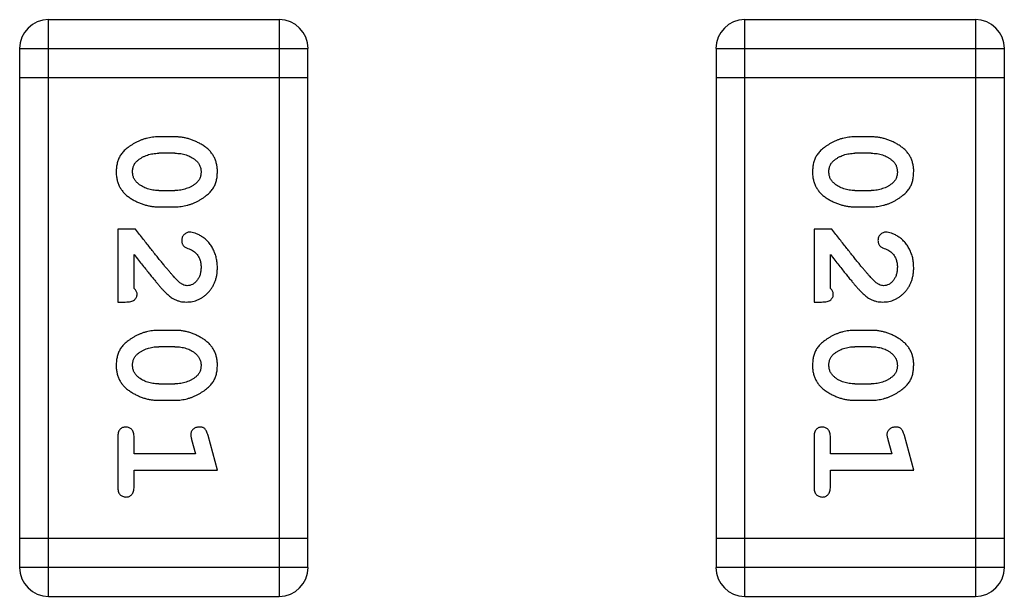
# Model space of a CAD drawing. Header units: millimetres. Extents: x 42 to 554, y 166 to 335.
# Tile 85 of 256: x 411.762 to 412.803, y 242.132 to 242.742. Entities that reach past the tile are written whole.
import ezdxf

# ---------------------------------------------------------------- set-up
doc = ezdxf.new("R2010")
doc.units = ezdxf.units.MM
doc.header["$LTSCALE"] = 30.734
doc.layers.get('0').update_dxf_attribs({"linetype": 'CONTINUOUS'})

msp = doc.modelspace()

# ---------------------------------------------------------------- linework, layer by layer
at = {"linetype": 'Continuous'}
for p, q in [((411.7924, 242.132), (411.7924, 242.7416)), ((412.0363, 242.7416), (411.7924, 242.7416)), ((412.0363, 242.7416), (412.0363, 242.132)), ((412.5285, 242.132), (412.5285, 242.7416)), ((412.7724, 242.7416), (412.5285, 242.7416)), ((412.7724, 242.7416), (412.7724, 242.132)), ((411.7619, 242.7112), (411.7619, 242.1625)), ((411.7619, 242.7112), (412.0667, 242.7112)), ((412.0667, 242.1625), (412.0667, 242.7112)), ((412.4981, 242.7112), (412.4981, 242.1625)), ((412.4981, 242.7112), (412.8029, 242.7112)), ((412.8029, 242.1625), (412.8029, 242.7112)), ((411.7619, 242.6807), (412.0667, 242.6807)), ((412.4981, 242.6807), (412.8029, 242.6807)), ((411.9264, 242.6178), (411.9086, 242.6178)), ((412.6625, 242.6178), (412.6447, 242.6178)), ((411.9261, 242.6004), (411.9089, 242.6004)), ((412.6622, 242.6004), (412.645, 242.6004)), ((411.9089, 242.5611), (411.9261, 242.5611)), ((412.645, 242.5611), (412.6622, 242.5611)), ((411.9086, 242.5438), (411.9264, 242.5438)), ((412.6447, 242.5438), (412.6625, 242.5438)), ((411.8656, 242.5202), (411.8656, 242.4431)), ((411.8845, 242.5202), (411.8656, 242.5202)), ((412.6017, 242.5202), (412.6017, 242.4431)), ((412.6206, 242.5202), (412.6017, 242.5202)), ((411.8829, 242.4573), (411.8829, 242.4935)), ((412.619, 242.4573), (412.619, 242.4935)), ((411.8656, 242.4431), (411.8734, 242.4431)), ((412.6017, 242.4431), (412.6096, 242.4431)), ((411.9264, 242.4132), (411.9086, 242.4132)), ((412.6625, 242.4132), (412.6447, 242.4132)), ((411.9261, 242.3959), (411.9089, 242.3959)), ((412.6622, 242.3959), (412.645, 242.3959)), ((411.9089, 242.3566), (411.9261, 242.3566)), ((412.645, 242.3566), (412.6622, 242.3566)), ((411.9086, 242.3393), (411.9264, 242.3393)), ((412.6447, 242.3393), (412.6625, 242.3393)), ((411.8656, 242.3), (411.8656, 242.2481)), ((411.8829, 242.2827), (411.8829, 242.3)), ((411.9437, 242.2977), (411.9478, 242.2827)), ((411.971, 242.2654), (411.9611, 242.3019)), ((412.6017, 242.3), (412.6017, 242.2481)), ((412.619, 242.2827), (412.619, 242.3)), ((412.6798, 242.2977), (412.684, 242.2827)), ((412.7071, 242.2654), (412.6972, 242.3019)), ((411.9478, 242.2827), (411.8829, 242.2827)), ((412.684, 242.2827), (412.619, 242.2827)), ((411.8829, 242.2481), (411.8829, 242.2654)), ((411.8829, 242.2654), (411.971, 242.2654)), ((412.619, 242.2481), (412.619, 242.2654)), ((412.619, 242.2654), (412.7071, 242.2654)), ((412.0667, 242.193), (411.7619, 242.193)), ((412.8029, 242.193), (412.4981, 242.193)), ((412.0667, 242.1625), (411.7619, 242.1625)), ((412.8029, 242.1625), (412.4981, 242.1625)), ((411.7924, 242.132), (412.0363, 242.132)), ((412.5285, 242.132), (412.7724, 242.132))]:
    msp.add_line(p, q, dxfattribs=at)
for centre, start, end in [((411.7924, 242.7112), 90, 180), ((412.0363, 242.7112), 0, 90), ((412.5285, 242.7112), 90, 180), ((412.7724, 242.7112), 0, 90), ((411.7924, 242.1625), 180, 270), ((412.0363, 242.1625), 270, 0), ((412.5285, 242.1625), 180, 270), ((412.7724, 242.1625), 270, 0)]:
    msp.add_arc(centre, 0.0305, start, end, dxfattribs=at)
for points, knots in [([(411.9086, 242.6178), (411.9075, 242.6177), (411.9054, 242.6177), (411.9022, 242.6174), (411.8991, 242.6169), (411.896, 242.6162), (411.893, 242.6153), (411.89, 242.6142), (411.887, 242.6129), (411.8841, 242.6115), (411.8814, 242.6099), (411.8789, 242.6083), (411.8765, 242.6066), (411.8744, 242.605), (411.8726, 242.6033), (411.8709, 242.6016), (411.8695, 242.5998), (411.8679, 242.5975), (411.8663, 242.5943), (411.865, 242.5901), (411.8641, 242.5855), (411.864, 242.5824), (411.864, 242.5807)], [0, 0, 0, 0, 0.049886, 0.09882, 0.148132, 0.19689, 0.246038, 0.295176, 0.345305, 0.395692, 0.445312, 0.491875, 0.535813, 0.577009, 0.616081, 0.652689, 0.687585, 0.720206, 0.785062, 0.85223, 0.923759, 1, 1, 1, 1]), ([(411.971, 242.581), (411.9709, 242.5824), (411.9709, 242.5852), (411.9701, 242.5893), (411.969, 242.5931), (411.9674, 242.5967), (411.9654, 242.6), (411.9629, 242.603), (411.9599, 242.6058), (411.9565, 242.6083), (411.9529, 242.6105), (411.9492, 242.6124), (411.9455, 242.6141), (411.9418, 242.6154), (411.938, 242.6165), (411.9341, 242.6172), (411.9303, 242.6177), (411.9277, 242.6177), (411.9264, 242.6178)], [0, 0, 0, 0, 0.06692, 0.130834, 0.19258, 0.252759, 0.312631, 0.373411, 0.436359, 0.501894, 0.568244, 0.632472, 0.69556, 0.757163, 0.818592, 0.878885, 0.939235, 1, 1, 1, 1]), ([(412.6447, 242.6178), (412.6437, 242.6177), (412.6415, 242.6177), (412.6384, 242.6174), (412.6352, 242.6169), (412.6321, 242.6162), (412.6291, 242.6153), (412.6261, 242.6142), (412.6231, 242.6129), (412.6202, 242.6115), (412.6175, 242.6099), (412.615, 242.6083), (412.6127, 242.6066), (412.6105, 242.605), (412.6087, 242.6033), (412.607, 242.6016), (412.6056, 242.5998), (412.604, 242.5975), (412.6024, 242.5943), (412.6011, 242.5901), (412.6003, 242.5855), (412.6002, 242.5824), (412.6001, 242.5807)], [0, 0, 0, 0, 0.049886, 0.09882, 0.148132, 0.19689, 0.246038, 0.295176, 0.345305, 0.395692, 0.445312, 0.491875, 0.535813, 0.577009, 0.616081, 0.652689, 0.687585, 0.720206, 0.785062, 0.85223, 0.923759, 1, 1, 1, 1]), ([(412.7071, 242.581), (412.7071, 242.5824), (412.707, 242.5852), (412.7063, 242.5893), (412.7051, 242.5931), (412.7036, 242.5967), (412.7015, 242.6), (412.699, 242.603), (412.696, 242.6058), (412.6926, 242.6083), (412.689, 242.6105), (412.6854, 242.6124), (412.6817, 242.6141), (412.6779, 242.6154), (412.6741, 242.6165), (412.6702, 242.6172), (412.6664, 242.6177), (412.6638, 242.6177), (412.6625, 242.6178)], [0, 0, 0, 0, 0.06692, 0.130834, 0.19258, 0.252759, 0.312631, 0.373411, 0.436359, 0.501894, 0.568244, 0.632472, 0.69556, 0.757163, 0.818592, 0.878885, 0.939235, 1, 1, 1, 1]), ([(411.8866, 242.5928), (411.8874, 242.5934), (411.889, 242.5946), (411.8915, 242.5962), (411.8941, 242.5975), (411.8969, 242.5986), (411.8997, 242.5994), (411.9027, 242.6), (411.9058, 242.6004), (411.9078, 242.6004), (411.9089, 242.6004)], [0, 0, 0, 0, 0.124927, 0.248361, 0.370889, 0.492583, 0.61616, 0.741472, 0.869044, 1, 1, 1, 1]), ([(411.9261, 242.6004), (411.9271, 242.6004), (411.9292, 242.6004), (411.9323, 242.6001), (411.9352, 242.5995), (411.938, 242.5987), (411.9407, 242.5977), (411.9432, 242.5964), (411.9456, 242.5949), (411.9471, 242.5938), (411.9479, 242.5932)], [0, 0, 0, 0, 0.135446, 0.266257, 0.393419, 0.517936, 0.639137, 0.758785, 0.879345, 1, 1, 1, 1]), ([(412.6227, 242.5928), (412.6235, 242.5934), (412.6251, 242.5946), (412.6276, 242.5962), (412.6302, 242.5975), (412.633, 242.5986), (412.6359, 242.5994), (412.6388, 242.6), (412.6419, 242.6004), (412.6439, 242.6004), (412.645, 242.6004)], [0, 0, 0, 0, 0.124927, 0.248361, 0.370889, 0.492583, 0.61616, 0.741472, 0.869044, 1, 1, 1, 1]), ([(412.6622, 242.6004), (412.6633, 242.6004), (412.6653, 242.6004), (412.6684, 242.6001), (412.6713, 242.5995), (412.6741, 242.5987), (412.6768, 242.5977), (412.6793, 242.5964), (412.6818, 242.5949), (412.6832, 242.5938), (412.684, 242.5932)], [0, 0, 0, 0, 0.135446, 0.266257, 0.393419, 0.517936, 0.639137, 0.758785, 0.879345, 1, 1, 1, 1]), ([(411.8813, 242.5807), (411.8813, 242.5813), (411.8813, 242.5825), (411.8816, 242.5844), (411.882, 242.5861), (411.8826, 242.5876), (411.8833, 242.5891), (411.8843, 242.5905), (411.8853, 242.5917), (411.8862, 242.5924), (411.8866, 242.5928)], [0, 0, 0, 0, 0.139844, 0.271849, 0.399162, 0.521619, 0.6402, 0.758957, 0.87828, 1, 1, 1, 1]), ([(411.9479, 242.5932), (411.9483, 242.5928), (411.9492, 242.592), (411.9504, 242.5906), (411.9514, 242.5892), (411.9522, 242.5877), (411.9529, 242.5861), (411.9533, 242.5844), (411.9536, 242.5827), (411.9537, 242.5814), (411.9537, 242.5808)], [0, 0, 0, 0, 0.13042, 0.256046, 0.378133, 0.498725, 0.620452, 0.742761, 0.869406, 1, 1, 1, 1]), ([(412.6174, 242.5807), (412.6174, 242.5813), (412.6175, 242.5825), (412.6177, 242.5844), (412.6181, 242.5861), (412.6187, 242.5876), (412.6195, 242.5891), (412.6204, 242.5905), (412.6215, 242.5917), (412.6223, 242.5924), (412.6227, 242.5928)], [0, 0, 0, 0, 0.139844, 0.271849, 0.399162, 0.521619, 0.6402, 0.758957, 0.87828, 1, 1, 1, 1]), ([(412.684, 242.5932), (412.6844, 242.5928), (412.6853, 242.592), (412.6865, 242.5906), (412.6876, 242.5892), (412.6884, 242.5877), (412.689, 242.5861), (412.6894, 242.5844), (412.6897, 242.5827), (412.6898, 242.5814), (412.6898, 242.5808)], [0, 0, 0, 0, 0.13042, 0.256046, 0.378133, 0.498725, 0.620452, 0.742761, 0.869406, 1, 1, 1, 1]), ([(411.864, 242.5807), (411.864, 242.5793), (411.8641, 242.5764), (411.8648, 242.5724), (411.8659, 242.5685), (411.8675, 242.5649), (411.8696, 242.5616), (411.8721, 242.5586), (411.875, 242.5558), (411.8784, 242.5533), (411.882, 242.5511), (411.8857, 242.5492), (411.8894, 242.5475), (411.8932, 242.5462), (411.897, 242.5451), (411.9008, 242.5444), (411.9047, 242.5439), (411.9073, 242.5438), (411.9086, 242.5438)], [0, 0, 0, 0, 0.067217, 0.131051, 0.19272, 0.252824, 0.312745, 0.373449, 0.436041, 0.501494, 0.567761, 0.632087, 0.695096, 0.757109, 0.817993, 0.878657, 0.939311, 1, 1, 1, 1]), ([(411.8871, 242.5684), (411.8866, 242.5688), (411.8857, 242.5696), (411.8846, 242.5709), (411.8836, 242.5723), (411.8827, 242.5738), (411.8821, 242.5754), (411.8816, 242.5771), (411.8814, 242.5788), (411.8813, 242.58), (411.8813, 242.5807)], [0, 0, 0, 0, 0.129853, 0.25607, 0.380154, 0.49978, 0.62208, 0.743277, 0.868791, 1, 1, 1, 1]), ([(411.9264, 242.5438), (411.9274, 242.5438), (411.9296, 242.5439), (411.9328, 242.5442), (411.9359, 242.5447), (411.939, 242.5454), (411.9421, 242.5463), (411.9451, 242.5474), (411.948, 242.5487), (411.9509, 242.5502), (411.9536, 242.5518), (411.9562, 242.5534), (411.9585, 242.5551), (411.9606, 242.5568), (411.9625, 242.5585), (411.9641, 242.5602), (411.9656, 242.5619), (411.9671, 242.5643), (411.9687, 242.5675), (411.97, 242.5716), (411.9708, 242.5762), (411.9709, 242.5793), (411.971, 242.581)], [0, 0, 0, 0, 0.049855, 0.099516, 0.148482, 0.19758, 0.246804, 0.296268, 0.346517, 0.397047, 0.446826, 0.49336, 0.537801, 0.579207, 0.617974, 0.654833, 0.689171, 0.722088, 0.786392, 0.853518, 0.924186, 1, 1, 1, 1]), ([(411.9537, 242.5808), (411.9537, 242.5802), (411.9536, 242.579), (411.9534, 242.5772), (411.953, 242.5755), (411.9524, 242.5739), (411.9516, 242.5724), (411.9507, 242.5711), (411.9496, 242.5698), (411.9488, 242.5691), (411.9484, 242.5687)], [0, 0, 0, 0, 0.138115, 0.270177, 0.397547, 0.520057, 0.63869, 0.757499, 0.878226, 1, 1, 1, 1]), ([(412.6001, 242.5807), (412.6002, 242.5793), (412.6002, 242.5764), (412.6009, 242.5724), (412.6021, 242.5685), (412.6037, 242.5649), (412.6057, 242.5616), (412.6082, 242.5586), (412.6111, 242.5558), (412.6145, 242.5533), (412.6181, 242.5511), (412.6218, 242.5492), (412.6255, 242.5475), (412.6293, 242.5462), (412.6331, 242.5451), (412.6369, 242.5444), (412.6408, 242.5439), (412.6434, 242.5438), (412.6447, 242.5438)], [0, 0, 0, 0, 0.067217, 0.131051, 0.19272, 0.252824, 0.312745, 0.373449, 0.436041, 0.501494, 0.567761, 0.632087, 0.695096, 0.757109, 0.817993, 0.878657, 0.939311, 1, 1, 1, 1]), ([(412.6232, 242.5684), (412.6228, 242.5688), (412.6219, 242.5696), (412.6207, 242.5709), (412.6197, 242.5723), (412.6188, 242.5738), (412.6182, 242.5754), (412.6178, 242.5771), (412.6175, 242.5788), (412.6174, 242.58), (412.6174, 242.5807)], [0, 0, 0, 0, 0.129853, 0.25607, 0.380154, 0.49978, 0.62208, 0.743277, 0.868791, 1, 1, 1, 1]), ([(412.6625, 242.5438), (412.6635, 242.5438), (412.6657, 242.5439), (412.6689, 242.5442), (412.672, 242.5447), (412.6751, 242.5454), (412.6782, 242.5463), (412.6812, 242.5474), (412.6842, 242.5487), (412.687, 242.5502), (412.6898, 242.5518), (412.6923, 242.5534), (412.6946, 242.5551), (412.6967, 242.5568), (412.6986, 242.5585), (412.7002, 242.5602), (412.7017, 242.5619), (412.7032, 242.5643), (412.7048, 242.5675), (412.7061, 242.5716), (412.7069, 242.5762), (412.707, 242.5793), (412.7071, 242.581)], [0, 0, 0, 0, 0.049855, 0.099516, 0.148482, 0.19758, 0.246804, 0.296268, 0.346517, 0.397047, 0.446826, 0.49336, 0.537801, 0.579207, 0.617974, 0.654833, 0.689171, 0.722088, 0.786392, 0.853518, 0.924186, 1, 1, 1, 1]), ([(412.6898, 242.5808), (412.6898, 242.5802), (412.6898, 242.579), (412.6895, 242.5772), (412.6891, 242.5755), (412.6885, 242.5739), (412.6878, 242.5724), (412.6868, 242.5711), (412.6858, 242.5698), (412.6849, 242.5691), (412.6845, 242.5687)], [0, 0, 0, 0, 0.138115, 0.270177, 0.397547, 0.520057, 0.63869, 0.757499, 0.878226, 1, 1, 1, 1]), ([(411.9089, 242.5611), (411.9078, 242.5611), (411.9057, 242.5612), (411.9027, 242.5615), (411.8998, 242.5621), (411.897, 242.5629), (411.8943, 242.5639), (411.8918, 242.5652), (411.8893, 242.5666), (411.8878, 242.5678), (411.8871, 242.5684)], [0, 0, 0, 0, 0.135449, 0.266263, 0.393429, 0.516942, 0.639128, 0.758779, 0.879341, 1, 1, 1, 1]), ([(411.9484, 242.5687), (411.9476, 242.5681), (411.946, 242.5669), (411.9435, 242.5653), (411.9408, 242.564), (411.938, 242.563), (411.9352, 242.5621), (411.9323, 242.5615), (411.9292, 242.5612), (411.9271, 242.5611), (411.9261, 242.5611)], [0, 0, 0, 0, 0.125331, 0.248948, 0.371201, 0.494032, 0.616811, 0.742104, 0.868849, 1, 1, 1, 1]), ([(412.645, 242.5611), (412.6439, 242.5611), (412.6419, 242.5612), (412.6388, 242.5615), (412.6359, 242.5621), (412.6331, 242.5629), (412.6304, 242.5639), (412.6279, 242.5652), (412.6254, 242.5666), (412.624, 242.5678), (412.6232, 242.5684)], [0, 0, 0, 0, 0.135449, 0.266263, 0.393429, 0.516942, 0.639128, 0.758779, 0.879341, 1, 1, 1, 1]), ([(412.6845, 242.5687), (412.6837, 242.5681), (412.6821, 242.5669), (412.6796, 242.5653), (412.6769, 242.564), (412.6742, 242.563), (412.6713, 242.5621), (412.6684, 242.5615), (412.6653, 242.5612), (412.6633, 242.5611), (412.6622, 242.5611)], [0, 0, 0, 0, 0.125331, 0.248948, 0.371201, 0.494032, 0.616811, 0.742104, 0.868849, 1, 1, 1, 1]), ([(411.9294, 242.4652), (411.929, 242.4656), (411.928, 242.4666), (411.9264, 242.4682), (411.9247, 242.4701), (411.9228, 242.4723), (411.9207, 242.4747), (411.9183, 242.4775), (411.9158, 242.4805), (411.9131, 242.4838), (411.9102, 242.4874), (411.9071, 242.4912), (411.9038, 242.4954), (411.9003, 242.4998), (411.8966, 242.5045), (411.8927, 242.5095), (411.8887, 242.5148), (411.8859, 242.5184), (411.8845, 242.5202)], [0, 0, 0, 0, 0.026647, 0.057942, 0.094152, 0.134806, 0.180631, 0.231142, 0.286385, 0.346321, 0.411439, 0.481035, 0.555329, 0.634592, 0.718826, 0.807759, 0.901393, 1, 1, 1, 1]), ([(411.9417, 242.5171), (411.9411, 242.517), (411.94, 242.517), (411.9385, 242.5165), (411.937, 242.5156), (411.9357, 242.5145), (411.9346, 242.5131), (411.9338, 242.5116), (411.9333, 242.51), (411.9332, 242.5088), (411.9332, 242.5082)], [0, 0, 0, 0, 0.120856, 0.239483, 0.360995, 0.490166, 0.620982, 0.746416, 0.870253, 1, 1, 1, 1]), ([(411.971, 242.4798), (411.9709, 242.4815), (411.9708, 242.4849), (411.9699, 242.4898), (411.9685, 242.4945), (411.9665, 242.499), (411.9641, 242.5032), (411.9612, 242.5068), (411.958, 242.51), (411.9544, 242.5125), (411.9508, 242.5145), (411.9475, 242.5159), (411.9445, 242.5169), (411.9425, 242.517), (411.9417, 242.5171)], [0, 0, 0, 0, 0.098286, 0.193983, 0.289056, 0.384352, 0.477435, 0.566197, 0.652355, 0.737986, 0.818188, 0.887401, 0.94802, 1, 1, 1, 1]), ([(412.6655, 242.4652), (412.6651, 242.4656), (412.6641, 242.4666), (412.6626, 242.4682), (412.6608, 242.4701), (412.6589, 242.4723), (412.6568, 242.4747), (412.6544, 242.4775), (412.6519, 242.4805), (412.6492, 242.4838), (412.6463, 242.4874), (412.6432, 242.4912), (412.6399, 242.4954), (412.6364, 242.4998), (412.6327, 242.5045), (412.6289, 242.5095), (412.6248, 242.5148), (412.622, 242.5184), (412.6206, 242.5202)], [0, 0, 0, 0, 0.026647, 0.057942, 0.094152, 0.134806, 0.180631, 0.231142, 0.286385, 0.346321, 0.411439, 0.481035, 0.555329, 0.634592, 0.718826, 0.807759, 0.901393, 1, 1, 1, 1]), ([(412.6778, 242.5171), (412.6772, 242.517), (412.6761, 242.517), (412.6746, 242.5165), (412.6731, 242.5156), (412.6718, 242.5145), (412.6707, 242.5131), (412.6699, 242.5116), (412.6694, 242.51), (412.6694, 242.5088), (412.6693, 242.5082)], [0, 0, 0, 0, 0.120856, 0.239483, 0.360995, 0.490166, 0.620982, 0.746416, 0.870253, 1, 1, 1, 1]), ([(412.7071, 242.4798), (412.707, 242.4815), (412.7069, 242.4849), (412.7061, 242.4898), (412.7046, 242.4945), (412.7026, 242.499), (412.7002, 242.5032), (412.6973, 242.5068), (412.6941, 242.51), (412.6905, 242.5125), (412.687, 242.5145), (412.6836, 242.5159), (412.6806, 242.5169), (412.6787, 242.517), (412.6778, 242.5171)], [0, 0, 0, 0, 0.098286, 0.193983, 0.289056, 0.384352, 0.477435, 0.566197, 0.652355, 0.737986, 0.818188, 0.887401, 0.94802, 1, 1, 1, 1]), ([(411.9332, 242.5082), (411.9332, 242.5078), (411.9333, 242.5068), (411.9335, 242.5054), (411.934, 242.5042), (411.9347, 242.503), (411.9356, 242.502), (411.9368, 242.5011), (411.9382, 242.5004), (411.9392, 242.5), (411.9398, 242.4998)], [0, 0, 0, 0, 0.127347, 0.246131, 0.359406, 0.470543, 0.586092, 0.711469, 0.847022, 1, 1, 1, 1]), ([(412.6693, 242.5082), (412.6694, 242.5078), (412.6694, 242.5068), (412.6697, 242.5054), (412.6701, 242.5042), (412.6708, 242.503), (412.6717, 242.502), (412.6729, 242.5011), (412.6743, 242.5004), (412.6753, 242.5), (412.6759, 242.4998)], [0, 0, 0, 0, 0.127347, 0.246131, 0.359406, 0.470543, 0.586092, 0.711469, 0.847022, 1, 1, 1, 1]), ([(411.8829, 242.4935), (411.8844, 242.4915), (411.8874, 242.4876), (411.8917, 242.4822), (411.8957, 242.4772), (411.8993, 242.4728), (411.9024, 242.4688), (411.9053, 242.4654), (411.9077, 242.4625), (411.9092, 242.4607), (411.9099, 242.4599)], [0, 0, 0, 0, 0.176662, 0.337826, 0.484741, 0.617764, 0.73494, 0.837793, 0.926412, 1, 1, 1, 1]), ([(411.9398, 242.4998), (411.9407, 242.4995), (411.9424, 242.4989), (411.9447, 242.4976), (411.9467, 242.4964), (411.9478, 242.4953), (411.9483, 242.4948)], [0, 0, 0, 0, 0.285518, 0.544185, 0.781367, 1, 1, 1, 1]), ([(411.9483, 242.4948), (411.9487, 242.4943), (411.9496, 242.4933), (411.9507, 242.4917), (411.9516, 242.4899), (411.9523, 242.4881), (411.953, 242.4862), (411.9533, 242.4842), (411.9536, 242.4821), (411.9537, 242.4807), (411.9537, 242.4799)], [0, 0, 0, 0, 0.121873, 0.243139, 0.363336, 0.485133, 0.607572, 0.734701, 0.864814, 1, 1, 1, 1]), ([(412.619, 242.4935), (412.6206, 242.4915), (412.6235, 242.4876), (412.6279, 242.4822), (412.6318, 242.4772), (412.6354, 242.4728), (412.6385, 242.4688), (412.6414, 242.4654), (412.6438, 242.4625), (412.6453, 242.4607), (412.646, 242.4599)], [0, 0, 0, 0, 0.176662, 0.337826, 0.484741, 0.617764, 0.73494, 0.837793, 0.926412, 1, 1, 1, 1]), ([(412.6759, 242.4998), (412.6768, 242.4995), (412.6785, 242.4989), (412.6808, 242.4976), (412.6828, 242.4964), (412.6839, 242.4953), (412.6844, 242.4948)], [0, 0, 0, 0, 0.285518, 0.544185, 0.781367, 1, 1, 1, 1]), ([(412.6844, 242.4948), (412.6848, 242.4943), (412.6857, 242.4933), (412.6868, 242.4917), (412.6877, 242.4899), (412.6885, 242.4881), (412.6891, 242.4862), (412.6895, 242.4842), (412.6898, 242.4821), (412.6898, 242.4807), (412.6898, 242.4799)], [0, 0, 0, 0, 0.121873, 0.243139, 0.363336, 0.485133, 0.607572, 0.734701, 0.864814, 1, 1, 1, 1]), ([(411.9382, 242.4431), (411.9393, 242.4432), (411.9415, 242.4432), (411.9448, 242.4437), (411.9479, 242.4445), (411.9508, 242.4457), (411.9537, 242.4471), (411.9564, 242.4489), (411.959, 242.451), (411.9614, 242.4534), (411.9637, 242.4561), (411.9656, 242.4589), (411.9673, 242.4619), (411.9687, 242.4652), (411.9697, 242.4686), (411.9705, 242.4721), (411.9709, 242.4759), (411.9709, 242.4785), (411.971, 242.4798)], [0, 0, 0, 0, 0.060981, 0.120256, 0.178148, 0.236115, 0.293993, 0.352864, 0.413358, 0.476056, 0.539296, 0.602396, 0.665116, 0.728325, 0.792919, 0.859317, 0.928302, 1, 1, 1, 1]), ([(411.9537, 242.4799), (411.9536, 242.4785), (411.9535, 242.4758), (411.9527, 242.472), (411.9513, 242.4686), (411.9494, 242.4658), (411.9471, 242.4634), (411.9447, 242.4617), (411.9419, 242.4606), (411.9401, 242.4605), (411.9391, 242.4604)], [0, 0, 0, 0, 0.156344, 0.299348, 0.4327, 0.561, 0.682299, 0.791883, 0.89611, 1, 1, 1, 1]), ([(412.6743, 242.4431), (412.6754, 242.4432), (412.6776, 242.4432), (412.6809, 242.4437), (412.684, 242.4445), (412.687, 242.4457), (412.6898, 242.4471), (412.6925, 242.4489), (412.6951, 242.451), (412.6976, 242.4534), (412.6998, 242.4561), (412.7018, 242.4589), (412.7034, 242.4619), (412.7048, 242.4652), (412.7058, 242.4686), (412.7066, 242.4721), (412.707, 242.4759), (412.7071, 242.4785), (412.7071, 242.4798)], [0, 0, 0, 0, 0.060981, 0.120256, 0.178148, 0.236115, 0.293993, 0.352864, 0.413358, 0.476056, 0.539296, 0.602396, 0.665116, 0.728325, 0.792919, 0.859317, 0.928302, 1, 1, 1, 1]), ([(412.6898, 242.4799), (412.6897, 242.4785), (412.6897, 242.4758), (412.6888, 242.472), (412.6874, 242.4686), (412.6855, 242.4658), (412.6832, 242.4634), (412.6808, 242.4617), (412.6781, 242.4606), (412.6762, 242.4605), (412.6753, 242.4604)], [0, 0, 0, 0, 0.156344, 0.299348, 0.4327, 0.561, 0.682299, 0.791883, 0.89611, 1, 1, 1, 1]), ([(411.9391, 242.4604), (411.9384, 242.4605), (411.9367, 242.4606), (411.9343, 242.4616), (411.9318, 242.4631), (411.9303, 242.4645), (411.9294, 242.4652)], [0, 0, 0, 0, 0.212836, 0.442809, 0.70317, 1, 1, 1, 1]), ([(412.6753, 242.4604), (412.6745, 242.4605), (412.6728, 242.4606), (412.6704, 242.4616), (412.6679, 242.4631), (412.6664, 242.4645), (412.6655, 242.4652)], [0, 0, 0, 0, 0.212836, 0.442809, 0.70317, 1, 1, 1, 1]), ([(411.8734, 242.4431), (411.8745, 242.4432), (411.8765, 242.4432), (411.8792, 242.4436), (411.8814, 242.4443), (411.8832, 242.4454), (411.8845, 242.4467), (411.8854, 242.4482), (411.8859, 242.4499), (411.886, 242.4511), (411.886, 242.4518)], [0, 0, 0, 0, 0.1844, 0.34094, 0.473574, 0.586824, 0.690029, 0.789175, 0.890445, 1, 1, 1, 1]), ([(411.886, 242.4518), (411.886, 242.4522), (411.8859, 242.4532), (411.8852, 242.4546), (411.8842, 242.456), (411.8834, 242.4568), (411.8829, 242.4573)], [0, 0, 0, 0, 0.20611, 0.432681, 0.695597, 1, 1, 1, 1]), ([(411.9099, 242.4599), (411.9107, 242.459), (411.9122, 242.4573), (411.9144, 242.455), (411.9165, 242.4528), (411.9185, 242.451), (411.9204, 242.4494), (411.9221, 242.448), (411.9238, 242.4469), (411.9258, 242.4458), (411.9284, 242.4447), (411.9315, 242.4438), (411.9348, 242.4432), (411.9371, 242.4432), (411.9382, 242.4431)], [0, 0, 0, 0, 0.103002, 0.197728, 0.285279, 0.365235, 0.437224, 0.502446, 0.560545, 0.611446, 0.707576, 0.80349, 0.900532, 1, 1, 1, 1]), ([(412.6096, 242.4431), (412.6106, 242.4432), (412.6126, 242.4432), (412.6153, 242.4436), (412.6176, 242.4443), (412.6193, 242.4454), (412.6206, 242.4467), (412.6215, 242.4482), (412.6221, 242.4499), (412.6221, 242.4511), (412.6221, 242.4518)], [0, 0, 0, 0, 0.1844, 0.34094, 0.473574, 0.586824, 0.690029, 0.789175, 0.890445, 1, 1, 1, 1]), ([(412.6221, 242.4518), (412.6221, 242.4522), (412.622, 242.4532), (412.6213, 242.4546), (412.6204, 242.456), (412.6195, 242.4568), (412.619, 242.4573)], [0, 0, 0, 0, 0.20611, 0.432681, 0.695597, 1, 1, 1, 1]), ([(412.646, 242.4599), (412.6468, 242.459), (412.6483, 242.4573), (412.6505, 242.455), (412.6526, 242.4528), (412.6546, 242.451), (412.6565, 242.4494), (412.6582, 242.448), (412.6599, 242.4469), (412.6619, 242.4458), (412.6645, 242.4447), (412.6677, 242.4438), (412.671, 242.4432), (412.6732, 242.4432), (412.6743, 242.4431)], [0, 0, 0, 0, 0.103002, 0.197728, 0.285279, 0.365235, 0.437224, 0.502446, 0.560545, 0.611446, 0.707576, 0.80349, 0.900532, 1, 1, 1, 1]), ([(411.9086, 242.4132), (411.9075, 242.4132), (411.9054, 242.4132), (411.9022, 242.4129), (411.8991, 242.4124), (411.896, 242.4117), (411.893, 242.4108), (411.89, 242.4097), (411.887, 242.4084), (411.8841, 242.407), (411.8814, 242.4054), (411.8789, 242.4038), (411.8765, 242.4021), (411.8744, 242.4005), (411.8726, 242.3988), (411.8709, 242.3971), (411.8695, 242.3953), (411.8679, 242.393), (411.8663, 242.3898), (411.865, 242.3856), (411.8641, 242.381), (411.864, 242.3778), (411.864, 242.3762)], [0, 0, 0, 0, 0.049886, 0.09882, 0.148132, 0.19689, 0.246038, 0.295176, 0.345305, 0.395692, 0.445312, 0.491875, 0.535813, 0.577009, 0.616081, 0.652689, 0.687585, 0.720206, 0.785062, 0.85223, 0.923759, 1, 1, 1, 1]), ([(411.971, 242.3764), (411.9709, 242.3779), (411.9709, 242.3807), (411.9701, 242.3848), (411.969, 242.3886), (411.9674, 242.3922), (411.9654, 242.3955), (411.9629, 242.3985), (411.9599, 242.4013), (411.9565, 242.4038), (411.9529, 242.406), (411.9492, 242.4079), (411.9455, 242.4096), (411.9418, 242.4109), (411.938, 242.412), (411.9341, 242.4127), (411.9303, 242.4132), (411.9277, 242.4132), (411.9264, 242.4132)], [0, 0, 0, 0, 0.06692, 0.130834, 0.19258, 0.252759, 0.312631, 0.373411, 0.436359, 0.501894, 0.568244, 0.632472, 0.69556, 0.757163, 0.818592, 0.878885, 0.939235, 1, 1, 1, 1]), ([(412.6447, 242.4132), (412.6437, 242.4132), (412.6415, 242.4132), (412.6384, 242.4129), (412.6352, 242.4124), (412.6321, 242.4117), (412.6291, 242.4108), (412.6261, 242.4097), (412.6231, 242.4084), (412.6202, 242.407), (412.6175, 242.4054), (412.615, 242.4038), (412.6127, 242.4021), (412.6105, 242.4005), (412.6087, 242.3988), (412.607, 242.3971), (412.6056, 242.3953), (412.604, 242.393), (412.6024, 242.3898), (412.6011, 242.3856), (412.6003, 242.381), (412.6002, 242.3778), (412.6001, 242.3762)], [0, 0, 0, 0, 0.049886, 0.09882, 0.148132, 0.19689, 0.246038, 0.295176, 0.345305, 0.395692, 0.445312, 0.491875, 0.535813, 0.577009, 0.616081, 0.652689, 0.687585, 0.720206, 0.785062, 0.85223, 0.923759, 1, 1, 1, 1]), ([(412.7071, 242.3764), (412.7071, 242.3779), (412.707, 242.3807), (412.7063, 242.3848), (412.7051, 242.3886), (412.7036, 242.3922), (412.7015, 242.3955), (412.699, 242.3985), (412.696, 242.4013), (412.6926, 242.4038), (412.689, 242.406), (412.6854, 242.4079), (412.6817, 242.4096), (412.6779, 242.4109), (412.6741, 242.412), (412.6702, 242.4127), (412.6664, 242.4132), (412.6638, 242.4132), (412.6625, 242.4132)], [0, 0, 0, 0, 0.06692, 0.130834, 0.19258, 0.252759, 0.312631, 0.373411, 0.436359, 0.501894, 0.568244, 0.632472, 0.69556, 0.757163, 0.818592, 0.878885, 0.939235, 1, 1, 1, 1]), ([(411.8813, 242.3762), (411.8813, 242.3768), (411.8813, 242.378), (411.8816, 242.3798), (411.882, 242.3815), (411.8826, 242.3831), (411.8833, 242.3846), (411.8843, 242.386), (411.8853, 242.3872), (411.8862, 242.3879), (411.8866, 242.3883)], [0, 0, 0, 0, 0.139844, 0.271849, 0.399162, 0.521619, 0.6402, 0.758957, 0.87828, 1, 1, 1, 1]), ([(411.8866, 242.3883), (411.8874, 242.3889), (411.889, 242.3901), (411.8915, 242.3917), (411.8941, 242.393), (411.8969, 242.3941), (411.8997, 242.3949), (411.9027, 242.3955), (411.9058, 242.3959), (411.9078, 242.3959), (411.9089, 242.3959)], [0, 0, 0, 0, 0.124927, 0.248361, 0.370889, 0.492583, 0.61616, 0.741472, 0.869044, 1, 1, 1, 1]), ([(411.9261, 242.3959), (411.9271, 242.3959), (411.9292, 242.3959), (411.9323, 242.3955), (411.9352, 242.395), (411.938, 242.3942), (411.9407, 242.3932), (411.9432, 242.3919), (411.9456, 242.3904), (411.9471, 242.3893), (411.9479, 242.3887)], [0, 0, 0, 0, 0.135446, 0.266257, 0.393419, 0.517936, 0.639137, 0.758785, 0.879345, 1, 1, 1, 1]), ([(411.9479, 242.3887), (411.9483, 242.3883), (411.9492, 242.3875), (411.9504, 242.3861), (411.9514, 242.3847), (411.9522, 242.3832), (411.9529, 242.3816), (411.9533, 242.3799), (411.9536, 242.3782), (411.9537, 242.3769), (411.9537, 242.3763)], [0, 0, 0, 0, 0.13042, 0.256046, 0.378133, 0.498725, 0.620452, 0.742761, 0.869406, 1, 1, 1, 1]), ([(412.6174, 242.3762), (412.6174, 242.3768), (412.6175, 242.378), (412.6177, 242.3798), (412.6181, 242.3815), (412.6187, 242.3831), (412.6195, 242.3846), (412.6204, 242.386), (412.6215, 242.3872), (412.6223, 242.3879), (412.6227, 242.3883)], [0, 0, 0, 0, 0.139844, 0.271849, 0.399162, 0.521619, 0.6402, 0.758957, 0.87828, 1, 1, 1, 1]), ([(412.6227, 242.3883), (412.6235, 242.3889), (412.6251, 242.3901), (412.6276, 242.3917), (412.6302, 242.393), (412.633, 242.3941), (412.6359, 242.3949), (412.6388, 242.3955), (412.6419, 242.3959), (412.6439, 242.3959), (412.645, 242.3959)], [0, 0, 0, 0, 0.124927, 0.248361, 0.370889, 0.492583, 0.61616, 0.741472, 0.869044, 1, 1, 1, 1]), ([(412.6622, 242.3959), (412.6633, 242.3959), (412.6653, 242.3959), (412.6684, 242.3955), (412.6713, 242.395), (412.6741, 242.3942), (412.6768, 242.3932), (412.6793, 242.3919), (412.6818, 242.3904), (412.6832, 242.3893), (412.684, 242.3887)], [0, 0, 0, 0, 0.135446, 0.266257, 0.393419, 0.517936, 0.639137, 0.758785, 0.879345, 1, 1, 1, 1]), ([(412.684, 242.3887), (412.6844, 242.3883), (412.6853, 242.3875), (412.6865, 242.3861), (412.6876, 242.3847), (412.6884, 242.3832), (412.689, 242.3816), (412.6894, 242.3799), (412.6897, 242.3782), (412.6898, 242.3769), (412.6898, 242.3763)], [0, 0, 0, 0, 0.13042, 0.256046, 0.378133, 0.498725, 0.620452, 0.742761, 0.869406, 1, 1, 1, 1]), ([(411.864, 242.3762), (411.864, 242.3748), (411.8641, 242.3719), (411.8648, 242.3678), (411.8659, 242.364), (411.8675, 242.3604), (411.8696, 242.3571), (411.8721, 242.3541), (411.875, 242.3513), (411.8784, 242.3488), (411.882, 242.3466), (411.8857, 242.3447), (411.8894, 242.343), (411.8932, 242.3416), (411.897, 242.3406), (411.9008, 242.3398), (411.9047, 242.3394), (411.9073, 242.3393), (411.9086, 242.3393)], [0, 0, 0, 0, 0.067217, 0.131051, 0.19272, 0.252824, 0.312745, 0.373449, 0.436041, 0.501494, 0.567761, 0.632087, 0.695096, 0.757109, 0.817993, 0.878657, 0.939311, 1, 1, 1, 1]), ([(411.8871, 242.3639), (411.8866, 242.3643), (411.8857, 242.365), (411.8846, 242.3664), (411.8836, 242.3678), (411.8827, 242.3693), (411.8821, 242.3709), (411.8816, 242.3726), (411.8814, 242.3743), (411.8813, 242.3755), (411.8813, 242.3762)], [0, 0, 0, 0, 0.129853, 0.25607, 0.380154, 0.49978, 0.62208, 0.743277, 0.868791, 1, 1, 1, 1]), ([(411.9264, 242.3393), (411.9274, 242.3393), (411.9296, 242.3394), (411.9328, 242.3397), (411.9359, 242.3402), (411.939, 242.3409), (411.9421, 242.3418), (411.9451, 242.3429), (411.948, 242.3442), (411.9509, 242.3457), (411.9536, 242.3473), (411.9562, 242.3489), (411.9585, 242.3506), (411.9606, 242.3522), (411.9625, 242.354), (411.9641, 242.3557), (411.9656, 242.3574), (411.9671, 242.3598), (411.9687, 242.3629), (411.97, 242.3671), (411.9708, 242.3717), (411.9709, 242.3748), (411.971, 242.3764)], [0, 0, 0, 0, 0.049855, 0.099516, 0.148482, 0.19758, 0.246804, 0.296268, 0.346517, 0.397047, 0.446826, 0.49336, 0.537801, 0.579207, 0.617974, 0.654833, 0.689171, 0.722088, 0.786392, 0.853518, 0.924186, 1, 1, 1, 1]), ([(411.9537, 242.3763), (411.9537, 242.3757), (411.9536, 242.3745), (411.9534, 242.3727), (411.953, 242.371), (411.9524, 242.3694), (411.9516, 242.3679), (411.9507, 242.3665), (411.9496, 242.3653), (411.9488, 242.3645), (411.9484, 242.3642)], [0, 0, 0, 0, 0.138115, 0.270177, 0.397547, 0.520057, 0.63869, 0.757499, 0.878226, 1, 1, 1, 1]), ([(412.6001, 242.3762), (412.6002, 242.3748), (412.6002, 242.3719), (412.6009, 242.3678), (412.6021, 242.364), (412.6037, 242.3604), (412.6057, 242.3571), (412.6082, 242.3541), (412.6111, 242.3513), (412.6145, 242.3488), (412.6181, 242.3466), (412.6218, 242.3447), (412.6255, 242.343), (412.6293, 242.3416), (412.6331, 242.3406), (412.6369, 242.3398), (412.6408, 242.3394), (412.6434, 242.3393), (412.6447, 242.3393)], [0, 0, 0, 0, 0.067217, 0.131051, 0.19272, 0.252824, 0.312745, 0.373449, 0.436041, 0.501494, 0.567761, 0.632087, 0.695096, 0.757109, 0.817993, 0.878657, 0.939311, 1, 1, 1, 1]), ([(412.6232, 242.3639), (412.6228, 242.3643), (412.6219, 242.365), (412.6207, 242.3664), (412.6197, 242.3678), (412.6188, 242.3693), (412.6182, 242.3709), (412.6178, 242.3726), (412.6175, 242.3743), (412.6174, 242.3755), (412.6174, 242.3762)], [0, 0, 0, 0, 0.129853, 0.25607, 0.380154, 0.49978, 0.62208, 0.743277, 0.868791, 1, 1, 1, 1]), ([(412.6625, 242.3393), (412.6635, 242.3393), (412.6657, 242.3394), (412.6689, 242.3397), (412.672, 242.3402), (412.6751, 242.3409), (412.6782, 242.3418), (412.6812, 242.3429), (412.6842, 242.3442), (412.687, 242.3457), (412.6898, 242.3473), (412.6923, 242.3489), (412.6946, 242.3506), (412.6967, 242.3522), (412.6986, 242.354), (412.7002, 242.3557), (412.7017, 242.3574), (412.7032, 242.3598), (412.7048, 242.3629), (412.7061, 242.3671), (412.7069, 242.3717), (412.707, 242.3748), (412.7071, 242.3764)], [0, 0, 0, 0, 0.049855, 0.099516, 0.148482, 0.19758, 0.246804, 0.296268, 0.346517, 0.397047, 0.446826, 0.49336, 0.537801, 0.579207, 0.617974, 0.654833, 0.689171, 0.722088, 0.786392, 0.853518, 0.924186, 1, 1, 1, 1]), ([(412.6898, 242.3763), (412.6898, 242.3757), (412.6898, 242.3745), (412.6895, 242.3727), (412.6891, 242.371), (412.6885, 242.3694), (412.6878, 242.3679), (412.6868, 242.3665), (412.6858, 242.3653), (412.6849, 242.3645), (412.6845, 242.3642)], [0, 0, 0, 0, 0.138115, 0.270177, 0.397547, 0.520057, 0.63869, 0.757499, 0.878226, 1, 1, 1, 1]), ([(411.9089, 242.3566), (411.9078, 242.3566), (411.9057, 242.3567), (411.9027, 242.357), (411.8998, 242.3576), (411.897, 242.3584), (411.8943, 242.3594), (411.8918, 242.3607), (411.8893, 242.3621), (411.8878, 242.3633), (411.8871, 242.3639)], [0, 0, 0, 0, 0.135449, 0.266263, 0.393429, 0.516942, 0.639128, 0.758779, 0.879341, 1, 1, 1, 1]), ([(411.9484, 242.3642), (411.9476, 242.3636), (411.946, 242.3624), (411.9435, 242.3608), (411.9408, 242.3595), (411.938, 242.3585), (411.9352, 242.3576), (411.9323, 242.357), (411.9292, 242.3567), (411.9271, 242.3566), (411.9261, 242.3566)], [0, 0, 0, 0, 0.125331, 0.248948, 0.371201, 0.494032, 0.616811, 0.742104, 0.868849, 1, 1, 1, 1]), ([(412.645, 242.3566), (412.6439, 242.3566), (412.6419, 242.3567), (412.6388, 242.357), (412.6359, 242.3576), (412.6331, 242.3584), (412.6304, 242.3594), (412.6279, 242.3607), (412.6254, 242.3621), (412.624, 242.3633), (412.6232, 242.3639)], [0, 0, 0, 0, 0.135449, 0.266263, 0.393429, 0.516942, 0.639128, 0.758779, 0.879341, 1, 1, 1, 1]), ([(412.6845, 242.3642), (412.6837, 242.3636), (412.6821, 242.3624), (412.6796, 242.3608), (412.6769, 242.3595), (412.6742, 242.3585), (412.6713, 242.3576), (412.6684, 242.357), (412.6653, 242.3567), (412.6633, 242.3566), (412.6622, 242.3566)], [0, 0, 0, 0, 0.125331, 0.248948, 0.371201, 0.494032, 0.616811, 0.742104, 0.868849, 1, 1, 1, 1]), ([(411.8742, 242.311), (411.8736, 242.311), (411.8724, 242.3109), (411.8707, 242.3104), (411.8692, 242.3096), (411.8679, 242.3084), (411.8668, 242.3068), (411.8661, 242.3049), (411.8656, 242.3026), (411.8656, 242.3009), (411.8656, 242.3)], [0, 0, 0, 0, 0.115051, 0.223278, 0.329269, 0.437893, 0.554681, 0.682591, 0.83103, 1, 1, 1, 1]), ([(411.8829, 242.3), (411.8829, 242.3009), (411.8828, 242.3026), (411.8824, 242.3049), (411.8816, 242.3068), (411.8805, 242.3084), (411.8792, 242.3095), (411.8777, 242.3104), (411.876, 242.3109), (411.8748, 242.311), (411.8742, 242.311)], [0, 0, 0, 0, 0.169102, 0.317658, 0.446239, 0.563118, 0.671828, 0.776546, 0.884858, 1, 1, 1, 1]), ([(411.9519, 242.311), (411.9513, 242.311), (411.9501, 242.3109), (411.9483, 242.3104), (411.9467, 242.3097), (411.9453, 242.3087), (411.9441, 242.3075), (411.9433, 242.3061), (411.9428, 242.3046), (411.9427, 242.3036), (411.9427, 242.3031)], [0, 0, 0, 0, 0.138815, 0.27042, 0.39836, 0.52875, 0.654955, 0.771147, 0.884581, 1, 1, 1, 1]), ([(411.9611, 242.3019), (411.9608, 242.3028), (411.9604, 242.3044), (411.9595, 242.3064), (411.9586, 242.3081), (411.9576, 242.3093), (411.9564, 242.3101), (411.9551, 242.3106), (411.9536, 242.311), (411.9525, 242.311), (411.9519, 242.311)], [0, 0, 0, 0, 0.187321, 0.344927, 0.475328, 0.579604, 0.674244, 0.773631, 0.882025, 1, 1, 1, 1]), ([(412.6103, 242.311), (412.6097, 242.311), (412.6085, 242.3109), (412.6069, 242.3104), (412.6054, 242.3096), (412.604, 242.3084), (412.6029, 242.3068), (412.6022, 242.3049), (412.6017, 242.3026), (412.6017, 242.3009), (412.6017, 242.3)], [0, 0, 0, 0, 0.115051, 0.223278, 0.329269, 0.437893, 0.554681, 0.682591, 0.83103, 1, 1, 1, 1]), ([(412.619, 242.3), (412.619, 242.3009), (412.6189, 242.3026), (412.6185, 242.3049), (412.6177, 242.3068), (412.6166, 242.3084), (412.6153, 242.3095), (412.6138, 242.3104), (412.6121, 242.3109), (412.611, 242.311), (412.6103, 242.311)], [0, 0, 0, 0, 0.169102, 0.317658, 0.446239, 0.563118, 0.671828, 0.776546, 0.884858, 1, 1, 1, 1]), ([(412.688, 242.311), (412.6874, 242.311), (412.6862, 242.3109), (412.6845, 242.3104), (412.6828, 242.3097), (412.6814, 242.3087), (412.6803, 242.3075), (412.6794, 242.3061), (412.6789, 242.3046), (412.6788, 242.3036), (412.6788, 242.3031)], [0, 0, 0, 0, 0.138815, 0.27042, 0.39836, 0.52875, 0.654955, 0.771147, 0.884581, 1, 1, 1, 1]), ([(412.6972, 242.3019), (412.697, 242.3028), (412.6965, 242.3044), (412.6956, 242.3064), (412.6947, 242.3081), (412.6937, 242.3093), (412.6925, 242.3101), (412.6912, 242.3106), (412.6897, 242.311), (412.6886, 242.311), (412.688, 242.311)], [0, 0, 0, 0, 0.187321, 0.344927, 0.475328, 0.579604, 0.674244, 0.773631, 0.882025, 1, 1, 1, 1]), ([(411.9427, 242.3031), (411.9427, 242.3028), (411.9427, 242.302), (411.9429, 242.3008), (411.9433, 242.2993), (411.9435, 242.2983), (411.9437, 242.2977)], [0, 0, 0, 0, 0.183151, 0.413144, 0.682305, 1, 1, 1, 1]), ([(412.6788, 242.3031), (412.6788, 242.3028), (412.6788, 242.302), (412.679, 242.3008), (412.6794, 242.2993), (412.6797, 242.2983), (412.6798, 242.2977)], [0, 0, 0, 0, 0.183151, 0.413144, 0.682305, 1, 1, 1, 1]), ([(411.8656, 242.2481), (411.8656, 242.2472), (411.8656, 242.2455), (411.8661, 242.2432), (411.8668, 242.2412), (411.8679, 242.2397), (411.8692, 242.2385), (411.8707, 242.2377), (411.8724, 242.2371), (411.8736, 242.2371), (411.8742, 242.237)], [0, 0, 0, 0, 0.169012, 0.317488, 0.445429, 0.560977, 0.67065, 0.776666, 0.88492, 1, 1, 1, 1]), ([(411.8742, 242.237), (411.8748, 242.2371), (411.876, 242.2371), (411.8777, 242.2376), (411.8792, 242.2385), (411.8805, 242.2397), (411.8816, 242.2412), (411.8824, 242.2432), (411.8828, 242.2455), (411.8829, 242.2472), (411.8829, 242.2481)], [0, 0, 0, 0, 0.11517, 0.223509, 0.328254, 0.438012, 0.553651, 0.682263, 0.830856, 1, 1, 1, 1]), ([(412.6017, 242.2481), (412.6017, 242.2472), (412.6017, 242.2455), (412.6022, 242.2432), (412.6029, 242.2412), (412.604, 242.2397), (412.6053, 242.2385), (412.6069, 242.2377), (412.6085, 242.2371), (412.6097, 242.2371), (412.6103, 242.237)], [0, 0, 0, 0, 0.169012, 0.317488, 0.445429, 0.560977, 0.67065, 0.776666, 0.88492, 1, 1, 1, 1]), ([(412.6103, 242.237), (412.611, 242.2371), (412.6121, 242.2371), (412.6138, 242.2376), (412.6153, 242.2385), (412.6166, 242.2397), (412.6177, 242.2412), (412.6185, 242.2432), (412.6189, 242.2455), (412.619, 242.2472), (412.619, 242.2481)], [0, 0, 0, 0, 0.11517, 0.223509, 0.328254, 0.438012, 0.553651, 0.682263, 0.830856, 1, 1, 1, 1])]:
    msp.add_open_spline(points, degree=3, knots=knots, dxfattribs=at)

doc.saveas('drawing.dxf')
